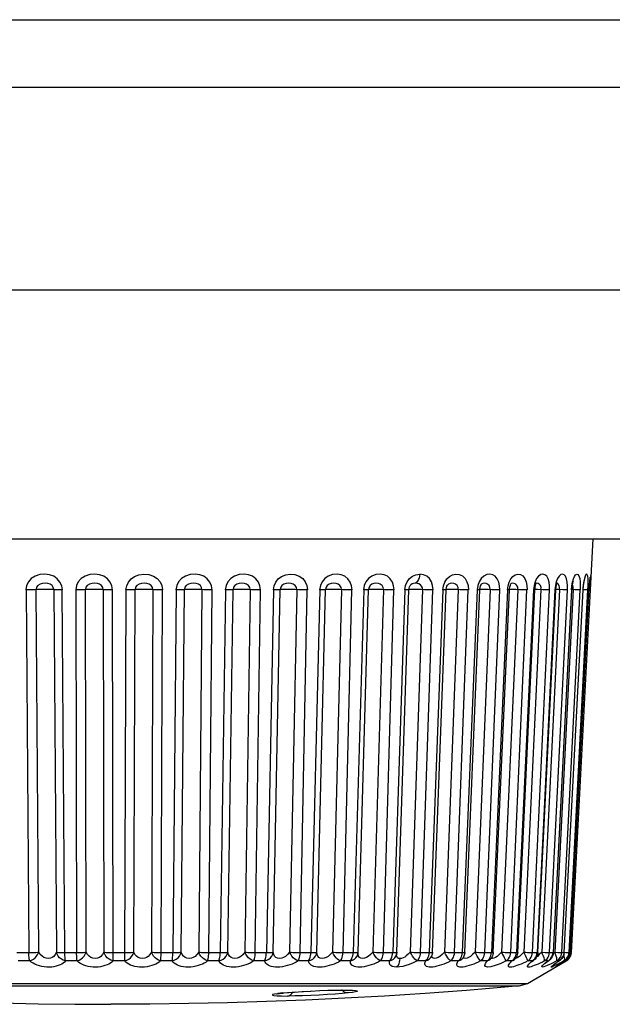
# Model space of a CAD drawing. Header units: millimetres. Extents: x 967 to 2466, y -778 to 1158.
# Tile 8 of 68: x 1904 to 1914, y -778 to -761. Entities that reach past the tile are written whole.
import ezdxf

# ---------------------------------------------------------------- set-up
doc = ezdxf.new("R2010")
doc.units = ezdxf.units.MM
doc.header["$LTSCALE"] = 30.734
doc.layers.get('0').update_dxf_attribs({"linetype": 'CONTINUOUS'})

msp = doc.modelspace()

# ---------------------------------------------------------------- linework, layer by layer
for p, q in [((1836.467, -760.748), (1925.269, -760.748)), ((1837.667, -761.918), (1925.269, -761.918)), ((1925.161, -765.431), (1837.923, -765.431)), ((1838.268, -769.731), (1924.666, -769.731)), ((1913.439, -776.89), (1913.814, -769.731)), ((1910.568, -770.541), (1910.594, -770.476)), ((1911.303, -770.52), (1911.309, -770.515)), ((1911.876, -770.525), (1911.882, -770.516)), ((1912.382, -770.533), (1912.391, -770.512)), ((1912.391, -770.512), (1912.396, -770.505)), ((1912.837, -770.501), (1912.818, -770.504)), ((1912.825, -770.516), (1912.831, -770.501)), ((1913.192, -770.505), (1913.172, -770.501)), ((1913.18, -770.524), (1913.188, -770.497)), ((1913.188, -770.497), (1913.194, -770.482)), ((1913.209, -770.518), (1913.192, -770.505)), ((1913.47, -770.472), (1913.474, -770.459)), ((1913.659, -770.459), (1913.664, -770.437)), ((1913.759, -770.449), (1913.762, -770.426)), ((1913.762, -770.426), (1913.764, -770.408)), ((1913.764, -770.408), (1913.766, -770.395)), ((1904, -770.616), (1904.046, -776.89)), ((1904.218, -776.885), (1904.172, -770.611)), ((1904.477, -770.611), (1904.523, -776.885)), ((1904.67, -776.89), (1904.625, -770.616)), ((1904.862, -770.616), (1904.874, -776.89)), ((1905.038, -776.885), (1905.026, -770.611)), ((1905.334, -770.611), (1905.346, -776.885)), ((1905.504, -776.974), (1905.493, -770.616)), ((1905.708, -776.948), (1905.731, -770.616)), ((1905.863, -776.885), (1905.886, -770.611)), ((1906.193, -770.611), (1906.17, -776.885)), ((1906.337, -776.89), (1906.36, -770.616)), ((1906.597, -770.616), (1906.54, -776.89)), ((1906.683, -776.885), (1906.74, -770.611)), ((1907.044, -770.611), (1906.987, -776.885)), ((1907.161, -776.89), (1907.218, -770.616)), ((1907.45, -770.616), (1907.36, -776.89)), ((1907.491, -776.885), (1907.581, -770.611)), ((1907.878, -770.611), (1907.787, -776.885)), ((1907.966, -776.89), (1908.056, -770.616)), ((1908.282, -770.616), (1908.159, -776.89)), ((1908.276, -776.885), (1908.399, -770.611)), ((1908.685, -770.611), (1908.561, -776.885)), ((1908.743, -776.89), (1908.867, -770.616)), ((1909.083, -770.616), (1908.928, -776.89)), ((1909.03, -776.885), (1909.184, -770.611)), ((1909.456, -770.611), (1909.302, -776.885)), ((1909.485, -776.89), (1909.64, -770.616)), ((1909.844, -770.616), (1909.66, -776.89)), ((1909.745, -776.885), (1909.929, -770.611)), ((1909.854, -770.542), (1909.841, -770.616)), ((1909.87, -770.616), (1909.844, -770.616)), ((1909.929, -770.611), (1909.928, -770.612)), ((1909.937, -770.57), (1909.929, -770.611)), ((1909.948, -770.549), (1909.937, -770.57)), ((1909.95, -770.545), (1909.948, -770.549)), ((1910.185, -770.611), (1910.001, -776.885)), ((1910.183, -776.89), (1910.367, -770.616)), ((1910.557, -770.616), (1910.346, -776.89)), ((1910.416, -776.886), (1910.627, -770.612)), ((1910.555, -770.616), (1910.568, -770.541)), ((1910.861, -770.611), (1910.65, -776.885)), ((1910.829, -776.89), (1911.04, -770.616)), ((1911.215, -770.616), (1910.978, -776.89)), ((1911.034, -776.887), (1911.27, -770.613)), ((1911.212, -770.616), (1911.224, -770.544)), ((1911.478, -770.611), (1911.242, -776.885)), ((1911.416, -776.89), (1911.653, -770.616)), ((1911.809, -770.616), (1911.55, -776.89)), ((1911.593, -776.888), (1911.852, -770.614)), ((1912.03, -770.611), (1911.771, -776.885)), ((1911.818, -770.542), (1911.807, -770.616)), ((1911.828, -770.616), (1911.809, -770.616)), ((1911.888, -770.607), (1911.866, -770.606)), ((1911.938, -776.89), (1912.197, -770.616)), ((1912.334, -770.616), (1912.055, -776.89)), ((1912.086, -776.888), (1912.365, -770.614)), ((1912.509, -770.611), (1912.23, -776.885)), ((1912.333, -770.616), (1912.343, -770.544)), ((1912.389, -776.89), (1912.668, -770.616)), ((1912.784, -770.616), (1912.488, -776.89)), ((1912.51, -776.889), (1912.805, -770.615)), ((1912.912, -770.611), (1912.616, -776.885)), ((1912.765, -776.89), (1913.061, -770.616)), ((1912.792, -770.542), (1912.783, -770.616)), ((1913.154, -770.616), (1912.845, -776.89)), ((1912.944, -770.612), (1912.853, -770.609)), ((1912.858, -776.889), (1913.167, -770.615)), ((1913.233, -770.611), (1912.924, -776.885)), ((1913.06, -776.89), (1913.369, -770.616)), ((1913.439, -770.616), (1913.12, -776.89)), ((1913.127, -776.89), (1913.446, -770.615)), ((1913.468, -770.611), (1913.149, -776.885)), ((1913.161, -770.542), (1913.153, -770.616)), ((1913.272, -776.89), (1913.592, -770.616)), ((1913.314, -776.89), (1913.64, -770.616)), ((1913.399, -776.89), (1913.725, -770.616)), ((1913.498, -770.612), (1913.447, -770.61)), ((1913.463, -770.54), (1913.451, -770.518)), ((1913.549, -770.614), (1913.498, -770.612)), ((1913.643, -770.542), (1913.637, -770.616)), ((1913.64, -770.616), (1913.637, -770.616)), ((1913.67, -770.614), (1913.64, -770.612)), ((1913.708, -770.615), (1913.67, -770.614)), ((1913.748, -770.585), (1913.745, -770.616)), ((1913.768, -770.616), (1913.746, -770.615)), ((1913.746, -770.616), (1913.746, -770.616)), ((1913.75, -770.542), (1913.751, -770.546)), ((1903.839, -776.89), (1904.078, -776.89)), ((1904.664, -776.89), (1904.906, -776.89)), ((1905.498, -776.89), (1905.74, -776.89)), ((1905.504, -777.036), (1905.504, -776.974)), ((1906.331, -776.89), (1906.571, -776.89)), ((1907.154, -776.89), (1907.39, -776.89)), ((1908.737, -776.89), (1908.956, -776.89)), ((1909.479, -776.89), (1909.686, -776.89)), ((1909.744, -776.903), (1909.745, -776.885)), ((1909.744, -776.887), (1909.745, -776.885)), ((1909.744, -776.903), (1909.744, -776.903)), ((1910.178, -776.89), (1910.369, -776.89)), ((1910.343, -776.92), (1910.346, -776.89)), ((1910.406, -776.937), (1910.407, -776.937)), ((1910.65, -776.885), (1910.614, -776.921)), ((1910.824, -776.89), (1910.999, -776.89)), ((1910.975, -776.92), (1910.978, -776.89)), ((1911.019, -776.951), (1911.013, -776.965)), ((1911.013, -776.965), (1911.013, -776.965)), ((1911.021, -776.955), (1911.021, -776.947)), ((1911.033, -776.888), (1911.034, -776.887)), ((1911.242, -776.885), (1911.2, -776.926)), ((1911.412, -776.89), (1911.563, -776.89)), ((1911.547, -776.92), (1911.55, -776.89)), ((1911.569, -776.97), (1911.558, -776.986)), ((1911.558, -776.986), (1911.559, -776.986)), ((1911.592, -776.888), (1911.593, -776.888)), ((1911.934, -776.89), (1912.066, -776.89)), ((1912.054, -776.984), (1912.04, -777.002)), ((1912.052, -776.92), (1912.055, -776.89)), ((1912.084, -776.889), (1912.086, -776.888)), ((1912.266, -776.954), (1912.23, -776.885)), ((1912.386, -776.89), (1912.491, -776.89)), ((1912.484, -776.974), (1912.469, -776.994)), ((1912.485, -776.92), (1912.488, -776.89)), ((1912.508, -776.889), (1912.51, -776.889)), ((1912.762, -776.89), (1912.847, -776.89)), ((1912.827, -776.982), (1912.81, -777.003)), ((1912.833, -776.948), (1912.841, -776.92)), ((1912.841, -776.92), (1912.844, -776.89)), ((1912.923, -776.885), (1912.983, -776.888)), ((1913.048, -776.89), (1913.06, -776.89)), ((1913.058, -776.89), (1913.122, -776.89)), ((1913.107, -776.948), (1913.116, -776.92)), ((1913.116, -776.92), (1913.12, -776.89)), ((1913.149, -776.885), (1913.124, -776.911)), ((1913.149, -776.885), (1913.206, -776.888)), ((1913.165, -776.922), (1913.149, -776.885)), ((1913.263, -776.89), (1913.272, -776.89)), ((1913.268, -776.919), (1913.272, -776.89)), ((1913.271, -776.89), (1913.312, -776.89)), ((1913.316, -776.954), (1913.306, -776.922)), ((1913.311, -776.89), (1913.314, -776.89)), ((1913.314, -776.886), (1913.344, -776.888)), ((1913.344, -776.888), (1913.382, -776.889)), ((1913.382, -776.889), (1913.393, -776.89)), ((1913.393, -776.89), (1913.399, -776.89)), ((1913.395, -776.919), (1913.399, -776.89)), ((1913.398, -776.89), (1913.417, -776.89)), ((1913.417, -776.889), (1913.436, -776.89)), ((1913.426, -776.948), (1913.435, -776.919)), ((1913.435, -776.919), (1913.438, -776.9)), ((1913.436, -776.89), (1913.439, -776.89)), ((1904.062, -777.036), (1903.864, -777.036)), ((1904.881, -777.036), (1904.679, -777.036)), ((1905.705, -777.036), (1905.504, -777.036)), ((1906.528, -777.036), (1906.327, -777.036)), ((1907.338, -777.036), (1907.142, -777.036)), ((1908.128, -777.036), (1907.938, -777.036)), ((1908.889, -777.036), (1908.706, -777.036)), ((1909.613, -777.036), (1909.44, -777.036)), ((1910.291, -777.036), (1910.13, -777.036)), ((1910.916, -777.036), (1910.768, -777.036)), ((1911.481, -777.036), (1911.349, -777.036)), ((1911.981, -777.036), (1911.865, -777.036)), ((1912.032, -777.01), (1912.04, -777.002)), ((1912.036, -777.006), (1912.04, -777.002)), ((1912.409, -777.036), (1912.311, -777.036)), ((1912.409, -777.036), (1912.437, -777.024)), ((1912.437, -777.024), (1912.452, -777.013)), ((1912.443, -777.021), (1912.452, -777.013)), ((1912.469, -776.994), (1912.452, -777.013)), ((1912.452, -777.013), (1912.452, -777.013)), ((1912.676, -777.425), (1913.349, -777.036)), ((1912.761, -777.036), (1912.683, -777.036)), ((1912.737, -777.056), (1912.761, -777.036)), ((1912.782, -777.028), (1912.79, -777.021)), ((1912.81, -777.003), (1912.79, -777.021)), ((1912.79, -777.021), (1912.791, -777.021)), ((1913.034, -777.036), (1912.975, -777.036)), ((1913.034, -777.036), (1913.052, -777.027)), ((1913.034, -777.036), (1913.041, -777.034)), ((1913.041, -777.034), (1913.052, -777.027)), ((1913.072, -777.01), (1913.052, -777.027)), ((1913.184, -777.036), (1913.09, -777.084)), ((1913.223, -777.036), (1913.184, -777.036)), ((1913.192, -777.056), (1913.205, -777.049)), ((1913.192, -777.12), (1913.203, -777.113)), ((1913.205, -777.049), (1913.232, -777.031)), ((1913.213, -777.107), (1913.239, -777.091)), ((1913.223, -777.036), (1913.232, -777.031)), ((1913.255, -777.014), (1913.232, -777.031)), ((1913.239, -777.091), (1913.269, -777.072)), ((1913.264, -777.075), (1913.269, -777.072)), ((1913.269, -777.072), (1913.319, -777.041)), ((1913.327, -777.036), (1913.31, -777.036)), ((1913.319, -777.041), (1913.331, -777.035)), ((1913.327, -777.036), (1913.351, -777.02)), ((1913.327, -777.036), (1913.331, -777.035)), ((1913.354, -777.018), (1913.331, -777.035)), ((1913.349, -777.036), (1913.374, -777.019)), ((1898.258, -777.425), (1912.676, -777.425)), ((1903.501, -777.47), (1903.912, -777.47)), ((1903.912, -777.47), (1906.341, -777.47)), ((1906.341, -777.47), (1908.715, -777.47)), ((1912.533, -777.47), (1912.676, -777.425)), ((1908.445, -777.591), (1908.359, -777.601)), ((1908.422, -777.643), (1908.525, -777.644)), ((1908.442, -777.592), (1908.459, -777.59)), ((1908.445, -777.591), (1908.549, -777.581)), ((1908.445, -777.591), (1908.459, -777.59)), ((1908.459, -777.59), (1908.526, -777.584)), ((1908.525, -777.644), (1908.545, -777.639)), ((1908.649, -777.642), (1908.525, -777.644)), ((1908.526, -777.584), (1908.643, -777.574)), ((1908.549, -777.581), (1908.669, -777.572)), ((1908.78, -777.565), (1908.802, -777.563)), ((1908.929, -777.557), (1908.943, -777.555)), ((1909.081, -777.55), (1909.085, -777.549)), ((1909.224, -777.545), (1909.229, -777.545)), ((1909.47, -777.601), (1909.351, -777.611)), ((1909.355, -777.542), (1909.364, -777.542)), ((1909.364, -777.542), (1909.461, -777.542)), ((1909.471, -777.541), (1909.461, -777.542)), ((1909.461, -777.542), (1909.471, -777.541)), ((1909.48, -777.555), (1909.467, -777.542)), ((1909.573, -777.591), (1909.47, -777.601)), ((1909.471, -777.541), (1909.508, -777.542)), ((1909.651, -777.581), (1909.573, -777.591)), ((1909.612, -777.544), (1909.649, -777.545)), ((1909.636, -777.545), (1909.654, -777.547))]:
    msp.add_line(p, q)
for points in [[(1904.628, -770.616), (1904.615, -770.543), (1904.585, -770.48), (1904.538, -770.424), (1904.477, -770.38), (1904.404, -770.353), (1904.323, -770.342), (1904.236, -770.349), (1904.155, -770.375), (1904.089, -770.42), (1904.039, -770.478), (1904.009, -770.542), (1903.997, -770.616)], [(1905.496, -770.616), (1905.483, -770.543), (1905.454, -770.48), (1905.407, -770.424), (1905.346, -770.38), (1905.272, -770.353), (1905.19, -770.342), (1905.103, -770.349), (1905.02, -770.375), (1904.953, -770.42), (1904.902, -770.478), (1904.871, -770.542), (1904.859, -770.616)], [(1905.728, -770.616), (1905.741, -770.544), (1905.77, -770.48), (1905.817, -770.425), (1905.877, -770.381), (1905.952, -770.353), (1906.035, -770.342), (1906.122, -770.349), (1906.204, -770.375), (1906.27, -770.419), (1906.32, -770.477), (1906.351, -770.542), (1906.363, -770.616)], [(1907.221, -770.616), (1907.209, -770.543), (1907.181, -770.48), (1907.136, -770.424), (1907.077, -770.38), (1907.004, -770.353), (1906.924, -770.342), (1906.838, -770.349), (1906.756, -770.375), (1906.689, -770.42), (1906.638, -770.478), (1906.607, -770.542), (1906.594, -770.616)], [(1908.059, -770.616), (1908.048, -770.543), (1908.022, -770.48), (1907.978, -770.424), (1907.92, -770.38), (1907.85, -770.353), (1907.772, -770.342), (1907.687, -770.349), (1907.607, -770.375), (1907.542, -770.42), (1907.491, -770.478), (1907.46, -770.542), (1907.447, -770.616)], [(1908.279, -770.616), (1908.292, -770.544), (1908.321, -770.48), (1908.365, -770.425), (1908.423, -770.381), (1908.493, -770.353), (1908.57, -770.342), (1908.651, -770.349), (1908.727, -770.375), (1908.787, -770.419), (1908.832, -770.477), (1908.859, -770.542), (1908.869, -770.616)], [(1909.642, -770.616), (1909.633, -770.543), (1909.609, -770.48), (1909.57, -770.424), (1909.518, -770.38), (1909.454, -770.353), (1909.383, -770.342), (1909.305, -770.349), (1909.23, -770.375), (1909.169, -770.42), (1909.122, -770.478), (1909.093, -770.542), (1909.08, -770.616)], [(1910.369, -770.616), (1910.361, -770.543), (1910.339, -770.48), (1910.303, -770.424), (1910.254, -770.38), (1910.195, -770.353), (1910.128, -770.342), (1910.055, -770.349), (1909.984, -770.375), (1909.927, -770.42), (1909.882, -770.478), (1909.854, -770.542)], [(1910.594, -770.476), (1910.634, -770.42), (1910.685, -770.377), (1910.744, -770.352), (1910.812, -770.341)], [(1910.812, -770.341), (1910.809, -770.375), (1910.801, -770.408), (1910.79, -770.437), (1910.775, -770.463), (1910.757, -770.485), (1910.737, -770.5)], [(1911.043, -770.616), (1911.035, -770.542), (1911.015, -770.477), (1910.981, -770.421), (1910.935, -770.378), (1910.879, -770.352), (1910.812, -770.341)], [(1911.282, -770.425), (1911.327, -770.382), (1911.381, -770.353), (1911.439, -770.342), (1911.498, -770.348), (1911.553, -770.373), (1911.597, -770.418), (1911.631, -770.476), (1911.649, -770.542), (1911.655, -770.616)], [(1912.199, -770.616), (1912.195, -770.543), (1912.18, -770.48), (1912.155, -770.424), (1912.12, -770.38), (1912.077, -770.353), (1912.028, -770.342), (1911.973, -770.349), (1911.92, -770.375), (1911.876, -770.42)], [(1912.39, -770.425), (1912.425, -770.381), (1912.466, -770.353), (1912.511, -770.342), (1912.555, -770.348), (1912.596, -770.372), (1912.63, -770.417), (1912.654, -770.476), (1912.667, -770.541), (1912.67, -770.616)], [(1913.062, -770.616), (1913.06, -770.543), (1913.051, -770.48), (1913.035, -770.424), (1913.011, -770.38), (1912.981, -770.353), (1912.946, -770.342), (1912.907, -770.349), (1912.869, -770.375), (1912.836, -770.42)], [(1913.37, -770.616), (1913.37, -770.543), (1913.364, -770.48), (1913.352, -770.424), (1913.335, -770.38), (1913.312, -770.353), (1913.285, -770.342), (1913.255, -770.349), (1913.224, -770.375), (1913.197, -770.42)], [(1913.472, -770.425), (1913.49, -770.381), (1913.511, -770.353), (1913.531, -770.342), (1913.552, -770.348), (1913.569, -770.372), (1913.582, -770.417)], [(1913.725, -770.616), (1913.728, -770.543), (1913.728, -770.48), (1913.726, -770.424), (1913.721, -770.38), (1913.713, -770.353), (1913.703, -770.342), (1913.69, -770.349), (1913.676, -770.375), (1913.663, -770.42), (1913.651, -770.478), (1913.643, -770.542)], [(1913.778, -770.424), (1913.779, -770.38), (1913.779, -770.353), (1913.778, -770.342), (1913.774, -770.349), (1913.768, -770.375), (1913.762, -770.42)], [(1904.477, -770.611), (1904.47, -770.572), (1904.448, -770.541), (1904.415, -770.518), (1904.378, -770.505), (1904.332, -770.501), (1904.285, -770.503), (1904.242, -770.515), (1904.203, -770.538), (1904.178, -770.57), (1904.172, -770.611)], [(1905.335, -770.611), (1905.328, -770.572), (1905.305, -770.541), (1905.272, -770.518), (1905.233, -770.505), (1905.187, -770.501), (1905.14, -770.503), (1905.097, -770.515), (1905.058, -770.538), (1905.033, -770.57), (1905.026, -770.611)], [(1906.193, -770.611), (1906.187, -770.572), (1906.165, -770.541), (1906.131, -770.518), (1906.091, -770.505), (1906.045, -770.501), (1905.998, -770.503), (1905.956, -770.515), (1905.917, -770.538), (1905.893, -770.57), (1905.886, -770.611)], [(1907.044, -770.611), (1907.038, -770.572), (1907.016, -770.541), (1906.982, -770.518), (1906.943, -770.505), (1906.896, -770.501), (1906.851, -770.503), (1906.809, -770.515), (1906.771, -770.538), (1906.748, -770.57), (1906.74, -770.611)], [(1907.878, -770.611), (1907.872, -770.572), (1907.85, -770.541), (1907.816, -770.518), (1907.778, -770.505), (1907.732, -770.501), (1907.688, -770.503), (1907.648, -770.515), (1907.612, -770.538), (1907.589, -770.57), (1907.581, -770.611)], [(1908.685, -770.611), (1908.68, -770.572), (1908.658, -770.541), (1908.625, -770.518), (1908.588, -770.505), (1908.543, -770.501), (1908.501, -770.503), (1908.462, -770.515), (1908.428, -770.538), (1908.407, -770.57), (1908.399, -770.611)], [(1909.456, -770.611), (1909.453, -770.572), (1909.432, -770.541), (1909.4, -770.518), (1909.364, -770.505), (1909.321, -770.501), (1909.281, -770.503), (1909.244, -770.515), (1909.213, -770.538), (1909.193, -770.57), (1909.184, -770.611)], [(1910.185, -770.611), (1910.181, -770.572), (1910.161, -770.541), (1910.131, -770.518), (1910.097, -770.505), (1910.056, -770.501), (1910.019, -770.503), (1909.985, -770.515), (1909.956, -770.538), (1909.95, -770.545)], [(1910.737, -770.5), (1910.706, -770.503), (1910.682, -770.511), (1910.661, -770.525)], [(1910.861, -770.611), (1910.859, -770.578), (1910.846, -770.549), (1910.825, -770.526), (1910.799, -770.511), (1910.768, -770.503), (1910.737, -770.5)], [(1911.224, -770.544), (1911.247, -770.481), (1911.282, -770.425)], [(1911.478, -770.611), (1911.477, -770.572), (1911.459, -770.541), (1911.433, -770.518), (1911.403, -770.505), (1911.368, -770.501), (1911.338, -770.503), (1911.309, -770.515)], [(1911.876, -770.42), (1911.841, -770.478), (1911.818, -770.542)], [(1911.882, -770.516), (1911.885, -770.513), (1911.888, -770.509), (1911.888, -770.509)], [(1912.03, -770.611), (1912.029, -770.572), (1912.013, -770.541), (1911.989, -770.518), (1911.962, -770.505), (1911.93, -770.501), (1911.904, -770.503), (1911.888, -770.509)], [(1912.343, -770.544), (1912.362, -770.481), (1912.39, -770.425)], [(1912.509, -770.611), (1912.509, -770.571), (1912.495, -770.54), (1912.474, -770.518), (1912.45, -770.505), (1912.422, -770.501), (1912.4, -770.503), (1912.393, -770.506)], [(1912.836, -770.42), (1912.809, -770.478), (1912.792, -770.542)], [(1912.805, -770.615), (1912.809, -770.575), (1912.816, -770.542), (1912.825, -770.516)], [(1912.882, -770.518), (1912.862, -770.505), (1912.837, -770.501)], [(1913.197, -770.42), (1913.176, -770.478), (1913.161, -770.542)], [(1913.417, -776.89), (1913.748, -770.585), (1913.751, -770.546), (1913.753, -770.51)], [(1913.438, -770.616), (1913.445, -770.544), (1913.457, -770.481), (1913.472, -770.425)], [(1913.454, -770.54), (1913.462, -770.5), (1913.47, -770.472)], [(1913.582, -770.417), (1913.59, -770.476), (1913.593, -770.541), (1913.592, -770.616)], [(1913.647, -770.532), (1913.653, -770.491), (1913.659, -770.459)], [(1913.762, -770.42), (1913.756, -770.478), (1913.75, -770.542)], [(1913.753, -770.51), (1913.756, -770.477), (1913.759, -770.449)], [(1904.194, -770.61), (1904.15, -770.612), (1904.124, -770.614), (1904.096, -770.614), (1904.065, -770.615), (1904.033, -770.616), (1904, -770.616)], [(1904.337, -770.606), (1904.306, -770.607), (1904.276, -770.607), (1904.247, -770.608), (1904.219, -770.609), (1904.194, -770.61)], [(1904.493, -770.612), (1904.463, -770.61), (1904.444, -770.609), (1904.422, -770.608), (1904.396, -770.607), (1904.367, -770.607), (1904.337, -770.606)], [(1904.625, -770.616), (1904.594, -770.616), (1904.564, -770.615), (1904.537, -770.614), (1904.513, -770.614), (1904.493, -770.612)], [(1905.046, -770.61), (1905.007, -770.612), (1904.983, -770.614), (1904.956, -770.614), (1904.927, -770.615), (1904.895, -770.616), (1904.862, -770.616)], [(1905.184, -770.606), (1905.153, -770.607), (1905.124, -770.607), (1905.095, -770.608), (1905.069, -770.609), (1905.046, -770.61)], [(1905.334, -770.611), (1905.317, -770.61), (1905.296, -770.609), (1905.272, -770.608), (1905.244, -770.607), (1905.215, -770.607), (1905.184, -770.606)], [(1905.493, -770.616), (1905.461, -770.616), (1905.43, -770.615), (1905.401, -770.614), (1905.375, -770.614), (1905.353, -770.612), (1905.335, -770.611)], [(1905.902, -770.61), (1905.869, -770.612), (1905.848, -770.614), (1905.822, -770.614), (1905.794, -770.615), (1905.763, -770.616), (1905.731, -770.616)], [(1906.033, -770.606), (1906.004, -770.607), (1905.975, -770.607), (1905.948, -770.608), (1905.923, -770.609), (1905.902, -770.61)], [(1906.214, -770.612), (1906.174, -770.61), (1906.15, -770.609), (1906.124, -770.608), (1906.095, -770.607), (1906.065, -770.607), (1906.033, -770.606)], [(1906.36, -770.616), (1906.328, -770.616), (1906.297, -770.615), (1906.267, -770.614), (1906.239, -770.614), (1906.214, -770.612)], [(1906.754, -770.61), (1906.726, -770.612), (1906.708, -770.614), (1906.685, -770.614), (1906.658, -770.615), (1906.629, -770.616), (1906.597, -770.616)], [(1906.877, -770.606), (1906.848, -770.607), (1906.82, -770.607), (1906.795, -770.608), (1906.773, -770.609), (1906.754, -770.61)], [(1907.068, -770.612), (1907.022, -770.61), (1906.997, -770.609), (1906.969, -770.608), (1906.939, -770.607), (1906.908, -770.607), (1906.877, -770.606)], [(1907.218, -770.616), (1907.186, -770.616), (1907.155, -770.615), (1907.124, -770.614), (1907.094, -770.614), (1907.068, -770.612)], [(1907.592, -770.61), (1907.57, -770.612), (1907.554, -770.614), (1907.534, -770.614), (1907.509, -770.615), (1907.481, -770.616), (1907.45, -770.616)], [(1907.705, -770.606), (1907.677, -770.607), (1907.651, -770.607), (1907.627, -770.608), (1907.608, -770.609), (1907.592, -770.61)], [(1907.903, -770.612), (1907.854, -770.61), (1907.827, -770.609), (1907.798, -770.608), (1907.767, -770.607), (1907.736, -770.607), (1907.705, -770.606)], [(1908.056, -770.616), (1908.026, -770.616), (1907.994, -770.615), (1907.962, -770.614), (1907.932, -770.614), (1907.903, -770.612)], [(1908.406, -770.61), (1908.391, -770.612), (1908.378, -770.614), (1908.36, -770.614), (1908.338, -770.615), (1908.311, -770.616), (1908.282, -770.616)], [(1908.509, -770.606), (1908.482, -770.607), (1908.458, -770.607), (1908.436, -770.608), (1908.419, -770.609), (1908.406, -770.61)], [(1908.712, -770.612), (1908.659, -770.61), (1908.631, -770.609), (1908.601, -770.608), (1908.57, -770.607), (1908.539, -770.607), (1908.509, -770.606)], [(1908.867, -770.616), (1908.837, -770.616), (1908.805, -770.615), (1908.774, -770.614), (1908.742, -770.614), (1908.712, -770.612)], [(1909.189, -770.61), (1909.18, -770.612), (1909.17, -770.614), (1909.155, -770.614), (1909.135, -770.615), (1909.111, -770.616), (1909.083, -770.616)], [(1909.28, -770.606), (1909.254, -770.607), (1909.232, -770.607), (1909.213, -770.608), (1909.198, -770.609), (1909.189, -770.61)], [(1909.486, -770.612), (1909.429, -770.61), (1909.4, -770.609), (1909.369, -770.608), (1909.339, -770.607), (1909.308, -770.607), (1909.28, -770.606)], [(1909.64, -770.616), (1909.611, -770.616), (1909.58, -770.615), (1909.549, -770.614), (1909.517, -770.614), (1909.486, -770.612)], [(1909.937, -770.609), (1909.921, -770.614), (1909.909, -770.614), (1909.892, -770.615), (1909.87, -770.616)], [(1910.008, -770.606), (1909.985, -770.607), (1909.964, -770.607), (1909.948, -770.608), (1909.937, -770.609)], [(1910.215, -770.612), (1910.156, -770.61), (1910.126, -770.609), (1910.095, -770.608), (1910.065, -770.607), (1910.036, -770.607), (1910.008, -770.606)], [(1910.367, -770.616), (1910.34, -770.616), (1910.31, -770.615), (1910.279, -770.614), (1910.247, -770.614), (1910.215, -770.612)], [(1910.627, -770.612), (1910.624, -770.614), (1910.615, -770.614), (1910.6, -770.615), (1910.581, -770.616), (1910.557, -770.616)], [(1910.627, -770.612), (1910.627, -770.608), (1910.631, -770.584), (1910.638, -770.561), (1910.648, -770.542)], [(1910.687, -770.606), (1910.666, -770.607), (1910.648, -770.607), (1910.635, -770.608), (1910.627, -770.608)], [(1910.648, -770.542), (1910.659, -770.528), (1910.661, -770.526)], [(1910.893, -770.612), (1910.831, -770.61), (1910.801, -770.609), (1910.771, -770.608), (1910.741, -770.607), (1910.713, -770.607), (1910.687, -770.606)], [(1911.04, -770.616), (1911.015, -770.616), (1910.987, -770.615), (1910.956, -770.614), (1910.925, -770.614), (1910.893, -770.612)], [(1911.27, -770.613), (1911.269, -770.614), (1911.264, -770.614), (1911.253, -770.615), (1911.236, -770.616), (1911.215, -770.616)], [(1911.27, -770.613), (1911.271, -770.605), (1911.275, -770.577), (1911.283, -770.552), (1911.294, -770.533), (1911.303, -770.52)], [(1911.309, -770.606), (1911.29, -770.607), (1911.275, -770.607), (1911.271, -770.607)], [(1911.478, -770.611), (1911.448, -770.61), (1911.418, -770.609), (1911.388, -770.608), (1911.359, -770.607), (1911.332, -770.607), (1911.309, -770.606)], [(1911.653, -770.616), (1911.63, -770.616), (1911.603, -770.615), (1911.574, -770.614), (1911.543, -770.614), (1911.511, -770.612), (1911.478, -770.611)], [(1911.852, -770.614), (1911.849, -770.614), (1911.841, -770.615), (1911.828, -770.616)], [(1911.852, -770.614), (1911.852, -770.604), (1911.857, -770.573), (1911.866, -770.546), (1911.876, -770.525)], [(1912.062, -770.612), (1911.999, -770.61), (1911.969, -770.609), (1911.94, -770.608), (1911.913, -770.607), (1911.888, -770.607)], [(1912.197, -770.616), (1912.177, -770.616), (1912.152, -770.615), (1912.124, -770.614), (1912.094, -770.614), (1912.062, -770.612)], [(1912.365, -770.614), (1912.365, -770.614), (1912.36, -770.615), (1912.35, -770.616), (1912.334, -770.616)], [(1912.365, -770.614), (1912.367, -770.599), (1912.372, -770.564), (1912.382, -770.533)], [(1912.542, -770.612), (1912.479, -770.61), (1912.449, -770.609), (1912.421, -770.608), (1912.396, -770.607), (1912.373, -770.607), (1912.366, -770.607)], [(1912.668, -770.616), (1912.65, -770.616), (1912.628, -770.615), (1912.602, -770.614), (1912.573, -770.614), (1912.542, -770.612)], [(1912.805, -770.615), (1912.804, -770.615), (1912.797, -770.616), (1912.784, -770.616)], [(1912.853, -770.609), (1912.826, -770.608), (1912.806, -770.607)], [(1912.912, -770.611), (1912.913, -770.572), (1912.901, -770.541), (1912.882, -770.518)], [(1913.061, -770.616), (1913.045, -770.616), (1913.025, -770.615), (1913.001, -770.614), (1912.974, -770.614), (1912.944, -770.612)], [(1913.167, -770.615), (1913.167, -770.615), (1913.163, -770.616), (1913.154, -770.616)], [(1913.167, -770.615), (1913.168, -770.603), (1913.173, -770.56), (1913.18, -770.524)], [(1913.293, -770.614), (1913.203, -770.61), (1913.167, -770.608)], [(1913.233, -770.611), (1913.234, -770.572), (1913.224, -770.541), (1913.209, -770.518)], [(1913.369, -770.616), (1913.357, -770.616), (1913.34, -770.615), (1913.318, -770.614), (1913.293, -770.614)], [(1913.446, -770.615), (1913.445, -770.616), (1913.439, -770.616)], [(1913.446, -770.615), (1913.448, -770.588), (1913.454, -770.54)], [(1913.468, -770.611), (1913.471, -770.571), (1913.463, -770.54)], [(1913.592, -770.616), (1913.582, -770.616), (1913.568, -770.615), (1913.549, -770.614)], [(1913.64, -770.616), (1913.642, -770.582), (1913.647, -770.532)], [(1913.725, -770.616), (1913.719, -770.616), (1913.708, -770.615)], [(1904.062, -777.036), (1904.058, -777.019), (1904.054, -776.998), (1904.051, -776.974), (1904.048, -776.948), (1904.047, -776.92), (1904.046, -776.89)], [(1904.062, -777.036), (1904.095, -777.024), (1904.126, -777.006), (1904.156, -776.981), (1904.182, -776.952), (1904.203, -776.92), (1904.218, -776.885)], [(1904.078, -776.89), (1904.11, -776.889), (1904.141, -776.889), (1904.169, -776.888), (1904.195, -776.887), (1904.218, -776.885)], [(1904.523, -776.885), (1904.503, -776.926), (1904.478, -776.957), (1904.453, -776.978), (1904.424, -776.991), (1904.385, -776.995), (1904.344, -776.991), (1904.309, -776.978), (1904.276, -776.955), (1904.245, -776.924), (1904.218, -776.885)], [(1904.523, -776.885), (1904.538, -776.887), (1904.558, -776.888), (1904.582, -776.889), (1904.609, -776.889), (1904.639, -776.89), (1904.67, -776.89)], [(1904.679, -777.036), (1904.642, -777.024), (1904.61, -777.006), (1904.58, -776.983), (1904.555, -776.954), (1904.536, -776.922), (1904.523, -776.885)], [(1904.679, -777.036), (1904.677, -777.019), (1904.675, -776.999), (1904.673, -776.974), (1904.672, -776.948), (1904.671, -776.919), (1904.671, -776.89)], [(1904.881, -777.036), (1904.879, -777.019), (1904.877, -776.998), (1904.876, -776.974), (1904.875, -776.948), (1904.874, -776.92), (1904.874, -776.89)], [(1904.881, -777.036), (1904.915, -777.024), (1904.948, -777.006), (1904.978, -776.981), (1905.004, -776.952), (1905.024, -776.92), (1905.038, -776.885)], [(1904.906, -776.89), (1904.937, -776.889), (1904.967, -776.889), (1904.994, -776.888), (1905.018, -776.887), (1905.038, -776.885)], [(1905.346, -776.885), (1905.322, -776.926), (1905.295, -776.957), (1905.267, -776.978), (1905.237, -776.991), (1905.197, -776.995), (1905.156, -776.991), (1905.122, -776.978), (1905.091, -776.955), (1905.062, -776.924), (1905.038, -776.885)], [(1905.346, -776.885), (1905.364, -776.887), (1905.386, -776.888), (1905.412, -776.889), (1905.441, -776.889), (1905.472, -776.89), (1905.504, -776.89)], [(1905.504, -777.036), (1905.468, -777.024), (1905.435, -777.006), (1905.405, -776.983), (1905.38, -776.954), (1905.36, -776.922), (1905.346, -776.885)], [(1905.705, -777.036), (1905.741, -777.024), (1905.775, -777.006), (1905.805, -776.981), (1905.831, -776.952), (1905.85, -776.92), (1905.863, -776.885)], [(1905.705, -777.036), (1905.706, -777.019), (1905.707, -776.998), (1905.708, -776.948)], [(1905.74, -776.89), (1905.77, -776.889), (1905.799, -776.889), (1905.824, -776.888), (1905.846, -776.887), (1905.863, -776.885)], [(1906.17, -776.885), (1906.143, -776.926), (1906.113, -776.957), (1906.084, -776.978), (1906.052, -776.991), (1906.012, -776.995), (1905.971, -776.991), (1905.939, -776.978), (1905.91, -776.955), (1905.883, -776.924), (1905.863, -776.885)], [(1906.17, -776.885), (1906.191, -776.887), (1906.216, -776.888), (1906.243, -776.889), (1906.274, -776.889), (1906.305, -776.89), (1906.337, -776.89)], [(1906.327, -777.036), (1906.293, -777.024), (1906.261, -777.006), (1906.232, -776.983), (1906.206, -776.954), (1906.186, -776.922), (1906.17, -776.885)], [(1906.327, -777.036), (1906.33, -777.019), (1906.332, -776.999), (1906.334, -776.974), (1906.336, -776.948), (1906.337, -776.919), (1906.337, -776.89)], [(1906.528, -777.036), (1906.564, -777.024), (1906.598, -777.006), (1906.629, -776.981), (1906.654, -776.952), (1906.672, -776.92), (1906.683, -776.885)], [(1906.528, -777.036), (1906.531, -777.019), (1906.534, -776.998), (1906.536, -776.974), (1906.538, -776.948), (1906.539, -776.92), (1906.54, -776.89)], [(1906.571, -776.89), (1906.6, -776.889), (1906.627, -776.889), (1906.65, -776.888), (1906.669, -776.887), (1906.683, -776.885)], [(1906.987, -776.885), (1906.957, -776.926), (1906.924, -776.957), (1906.893, -776.978), (1906.861, -776.991), (1906.821, -776.995), (1906.781, -776.991), (1906.75, -776.978), (1906.723, -776.955), (1906.7, -776.924), (1906.683, -776.885)], [(1906.987, -776.885), (1907.01, -776.887), (1907.037, -776.888), (1907.066, -776.889), (1907.097, -776.889), (1907.129, -776.89), (1907.161, -776.89)], [(1907.142, -777.036), (1907.109, -777.024), (1907.079, -777.006), (1907.05, -776.983), (1907.025, -776.954), (1907.003, -776.922), (1906.987, -776.885)], [(1907.142, -777.036), (1907.147, -777.019), (1907.151, -776.999), (1907.155, -776.974), (1907.158, -776.948), (1907.16, -776.919), (1907.161, -776.89)], [(1907.338, -777.036), (1907.375, -777.024), (1907.41, -777.006), (1907.44, -776.981), (1907.464, -776.952), (1907.481, -776.92), (1907.491, -776.885)], [(1907.338, -777.036), (1907.344, -777.019), (1907.349, -776.998), (1907.353, -776.974), (1907.356, -776.948), (1907.358, -776.92), (1907.36, -776.89)], [(1907.39, -776.89), (1907.418, -776.889), (1907.442, -776.889), (1907.463, -776.888), (1907.48, -776.887), (1907.491, -776.885)], [(1907.787, -776.885), (1907.754, -776.926), (1907.719, -776.957), (1907.687, -776.978), (1907.654, -776.991), (1907.615, -776.995), (1907.577, -776.991), (1907.548, -776.978), (1907.523, -776.955), (1907.504, -776.924), (1907.491, -776.885)], [(1907.787, -776.885), (1907.812, -776.887), (1907.84, -776.888), (1907.871, -776.889), (1907.903, -776.889), (1907.934, -776.89), (1908.178, -776.89)], [(1907.938, -777.036), (1907.907, -777.024), (1907.879, -777.006), (1907.851, -776.983), (1907.826, -776.954), (1907.804, -776.922), (1907.787, -776.885)], [(1907.938, -777.036), (1907.945, -777.019), (1907.952, -776.999), (1907.957, -776.974), (1907.962, -776.948), (1907.964, -776.919), (1907.966, -776.89)], [(1908.128, -777.036), (1908.166, -777.024), (1908.2, -777.006), (1908.229, -776.981), (1908.252, -776.952), (1908.268, -776.92), (1908.276, -776.885)], [(1908.128, -777.036), (1908.137, -777.019), (1908.144, -776.998), (1908.15, -776.974), (1908.154, -776.948), (1908.157, -776.92), (1908.159, -776.89)], [(1908.178, -776.89), (1908.202, -776.89), (1908.224, -776.889), (1908.243, -776.888), (1908.258, -776.888), (1908.269, -776.886), (1908.276, -776.885)], [(1908.561, -776.885), (1908.526, -776.926), (1908.489, -776.957), (1908.457, -776.978), (1908.424, -776.991), (1908.385, -776.995), (1908.349, -776.991), (1908.322, -776.978), (1908.301, -776.955), (1908.285, -776.924), (1908.276, -776.885)], [(1908.561, -776.885), (1908.588, -776.887), (1908.618, -776.888), (1908.65, -776.889), (1908.682, -776.889), (1908.713, -776.89), (1908.743, -776.89)], [(1908.706, -777.036), (1908.679, -777.024), (1908.652, -777.006), (1908.625, -776.983), (1908.601, -776.954), (1908.58, -776.922), (1908.561, -776.885)], [(1908.706, -777.036), (1908.716, -777.019), (1908.725, -776.999), (1908.732, -776.974), (1908.738, -776.948), (1908.742, -776.919), (1908.743, -776.89)], [(1908.889, -777.036), (1908.926, -777.024), (1908.96, -777.006), (1908.988, -776.981), (1909.009, -776.952), (1909.024, -776.92), (1909.03, -776.885)], [(1908.889, -777.036), (1908.9, -777.019), (1908.909, -776.998), (1908.917, -776.974), (1908.923, -776.948), (1908.926, -776.92), (1908.928, -776.89)], [(1908.956, -776.89), (1908.98, -776.889), (1909, -776.889), (1909.015, -776.888), (1909.025, -776.887), (1909.03, -776.885)], [(1909.302, -776.885), (1909.264, -776.926), (1909.227, -776.957), (1909.194, -776.978), (1909.161, -776.991), (1909.124, -776.995), (1909.09, -776.991), (1909.066, -776.978), (1909.048, -776.955), (1909.035, -776.924), (1909.03, -776.885)], [(1909.302, -776.885), (1909.331, -776.887), (1909.362, -776.888), (1909.393, -776.889), (1909.425, -776.889), (1909.456, -776.89), (1909.485, -776.89)], [(1909.44, -777.036), (1909.415, -777.024), (1909.39, -777.006), (1909.366, -776.983), (1909.342, -776.954), (1909.321, -776.922), (1909.302, -776.885)], [(1909.44, -777.036), (1909.452, -777.019), (1909.463, -776.999), (1909.472, -776.974), (1909.479, -776.948), (1909.483, -776.919), (1909.485, -776.89)], [(1909.613, -777.036), (1909.626, -777.019), (1909.637, -776.998), (1909.646, -776.974), (1909.653, -776.948), (1909.658, -776.92), (1909.66, -776.89)], [(1909.613, -777.036), (1909.649, -777.024), (1909.681, -777.006), (1909.708, -776.981), (1909.728, -776.952), (1909.741, -776.92), (1909.744, -776.903)], [(1909.686, -776.89), (1909.707, -776.889), (1909.725, -776.889), (1909.737, -776.888), (1909.744, -776.887)], [(1909.923, -776.957), (1909.89, -776.978), (1909.858, -776.991), (1909.822, -776.995), (1909.791, -776.991), (1909.77, -776.978), (1909.755, -776.955), (1909.746, -776.924), (1909.745, -776.895)], [(1910.001, -776.885), (1909.961, -776.926), (1909.923, -776.957)], [(1910.001, -776.885), (1910.031, -776.887), (1910.062, -776.888), (1910.094, -776.889), (1910.126, -776.889), (1910.155, -776.89), (1910.183, -776.89)], [(1910.13, -777.036), (1910.108, -777.024), (1910.086, -777.006), (1910.063, -776.983), (1910.041, -776.954), (1910.02, -776.922), (1910.001, -776.885)], [(1910.13, -777.036), (1910.144, -777.019), (1910.157, -776.999), (1910.167, -776.974), (1910.175, -776.948), (1910.18, -776.919), (1910.183, -776.89)], [(1910.291, -777.036), (1910.306, -777.019), (1910.319, -776.998), (1910.33, -776.974), (1910.338, -776.948), (1910.343, -776.92)], [(1910.291, -777.036), (1910.326, -777.024), (1910.357, -777.006), (1910.382, -776.981), (1910.4, -776.952), (1910.406, -776.937)], [(1910.369, -776.89), (1910.388, -776.889), (1910.403, -776.889), (1910.412, -776.888), (1910.416, -776.887), (1910.416, -776.886)], [(1910.416, -776.886), (1910.415, -776.894), (1910.414, -776.902), (1910.413, -776.911), (1910.411, -776.919), (1910.409, -776.928), (1910.407, -776.937)], [(1910.472, -776.997), (1910.448, -776.992), (1910.431, -776.982), (1910.42, -776.968), (1910.413, -776.948), (1910.41, -776.92), (1910.41, -776.914)], [(1910.614, -776.921), (1910.581, -776.949), (1910.554, -776.969), (1910.528, -776.982), (1910.5, -776.992), (1910.472, -776.997)], [(1910.649, -776.885), (1910.681, -776.887), (1910.712, -776.888), (1910.744, -776.889), (1910.775, -776.889), (1910.803, -776.89), (1910.829, -776.89)], [(1910.768, -777.036), (1910.75, -777.024), (1910.731, -777.006), (1910.71, -776.983), (1910.689, -776.954), (1910.669, -776.922), (1910.65, -776.885)], [(1910.768, -777.036), (1910.785, -777.019), (1910.799, -776.999), (1910.811, -776.974), (1910.82, -776.948), (1910.826, -776.919), (1910.829, -776.89)], [(1910.916, -777.036), (1910.933, -777.019), (1910.948, -776.998), (1910.96, -776.974), (1910.969, -776.948), (1910.975, -776.92)], [(1910.916, -777.036), (1910.95, -777.024), (1910.979, -777.006), (1911.002, -776.981), (1911.013, -776.965)], [(1910.999, -776.89), (1911.016, -776.889), (1911.027, -776.889), (1911.033, -776.888)], [(1911.034, -776.887), (1911.033, -776.9), (1911.031, -776.912), (1911.028, -776.925), (1911.024, -776.938), (1911.019, -776.951)], [(1911.2, -776.926), (1911.161, -776.957), (1911.13, -776.978), (1911.1, -776.991), (1911.069, -776.995), (1911.044, -776.991), (1911.029, -776.978), (1911.021, -776.955)], [(1911.242, -776.885), (1911.273, -776.887), (1911.305, -776.888), (1911.336, -776.889), (1911.366, -776.889), (1911.393, -776.89), (1911.416, -776.89)], [(1911.349, -777.036), (1911.334, -777.024), (1911.318, -777.006), (1911.299, -776.983), (1911.28, -776.954), (1911.261, -776.922), (1911.242, -776.885)], [(1911.349, -777.036), (1911.367, -777.019), (1911.383, -776.999), (1911.396, -776.974), (1911.406, -776.948), (1911.413, -776.919), (1911.416, -776.89)], [(1911.481, -777.036), (1911.5, -777.019), (1911.516, -776.998), (1911.53, -776.974), (1911.54, -776.948), (1911.547, -776.92)], [(1911.481, -777.036), (1911.513, -777.024), (1911.541, -777.006), (1911.558, -776.986)], [(1911.563, -776.89), (1911.576, -776.89), (1911.586, -776.889), (1911.592, -776.888)], [(1911.771, -776.885), (1911.728, -776.926), (1911.69, -776.957), (1911.66, -776.978), (1911.632, -776.991), (1911.604, -776.995), (1911.582, -776.991), (1911.571, -776.978), (1911.569, -776.97)], [(1911.593, -776.888), (1911.591, -776.904), (1911.588, -776.92), (1911.584, -776.937), (1911.577, -776.953), (1911.569, -776.97)], [(1911.771, -776.885), (1911.802, -776.887), (1911.834, -776.888), (1911.864, -776.889), (1911.892, -776.889), (1911.917, -776.89), (1911.938, -776.89)], [(1911.865, -777.036), (1911.854, -777.024), (1911.841, -777.006), (1911.825, -776.983), (1911.808, -776.954), (1911.79, -776.922), (1911.771, -776.885)], [(1911.865, -777.036), (1911.885, -777.019), (1911.903, -776.999), (1911.917, -776.974), (1911.928, -776.948), (1911.935, -776.919), (1911.938, -776.89)], [(1911.981, -777.036), (1912.001, -777.019), (1912.019, -776.998), (1912.034, -776.974), (1912.045, -776.948), (1912.052, -776.92)], [(1912.23, -776.885), (1912.188, -776.926), (1912.151, -776.957), (1912.122, -776.978), (1912.096, -776.991), (1912.071, -776.995), (1912.053, -776.992), (1912.051, -776.988)], [(1912.086, -776.888), (1912.085, -776.908), (1912.081, -776.927), (1912.074, -776.946), (1912.065, -776.965), (1912.054, -776.984)], [(1912.066, -776.89), (1912.077, -776.89), (1912.084, -776.889)], [(1912.23, -776.885), (1912.262, -776.887), (1912.293, -776.888), (1912.322, -776.889), (1912.349, -776.889), (1912.371, -776.89), (1912.389, -776.89)], [(1912.311, -777.036), (1912.304, -777.024), (1912.294, -777.006), (1912.281, -776.983), (1912.266, -776.954)], [(1912.311, -777.036), (1912.333, -777.019), (1912.351, -776.999), (1912.367, -776.974), (1912.378, -776.948), (1912.386, -776.919), (1912.389, -776.89)], [(1912.409, -777.036), (1912.431, -777.019), (1912.45, -776.998), (1912.465, -776.974), (1912.477, -776.948), (1912.485, -776.92)], [(1912.616, -776.885), (1912.574, -776.926), (1912.539, -776.957), (1912.511, -776.978), (1912.488, -776.991), (1912.469, -776.995)], [(1912.51, -776.889), (1912.507, -776.911), (1912.502, -776.932), (1912.495, -776.953), (1912.484, -776.974)], [(1912.488, -776.89), (1912.501, -776.89), (1912.508, -776.889)], [(1912.616, -776.885), (1912.648, -776.887), (1912.678, -776.888), (1912.705, -776.889), (1912.729, -776.889), (1912.749, -776.89), (1912.765, -776.89)], [(1912.683, -777.036), (1912.679, -777.024), (1912.672, -777.006), (1912.662, -776.983), (1912.649, -776.954), (1912.634, -776.922), (1912.616, -776.885)], [(1912.683, -777.036), (1912.705, -777.019), (1912.725, -776.999), (1912.741, -776.974), (1912.753, -776.948), (1912.761, -776.919), (1912.765, -776.89)], [(1912.761, -777.036), (1912.784, -777.019), (1912.804, -776.998), (1912.82, -776.974), (1912.833, -776.948)], [(1912.858, -776.889), (1912.855, -776.913), (1912.849, -776.937), (1912.84, -776.96), (1912.827, -776.982)], [(1912.924, -776.885), (1912.883, -776.926), (1912.849, -776.957), (1912.834, -776.97)], [(1912.845, -776.89), (1912.854, -776.89), (1912.858, -776.889), (1912.858, -776.889)], [(1912.975, -777.036), (1912.975, -777.024), (1912.972, -777.006), (1912.965, -776.983), (1912.954, -776.954), (1912.941, -776.922), (1912.924, -776.885)], [(1912.975, -777.036), (1912.998, -777.019), (1913.018, -776.999), (1913.035, -776.974), (1913.048, -776.948), (1913.056, -776.919), (1913.06, -776.89)], [(1912.983, -776.888), (1913.008, -776.889), (1913.03, -776.889), (1913.048, -776.89)], [(1913.052, -777.027), (1913.057, -777.019), (1913.078, -776.998), (1913.095, -776.974), (1913.107, -776.948)], [(1913.105, -776.968), (1913.09, -776.99), (1913.072, -777.01)], [(1913.127, -776.89), (1913.123, -776.917), (1913.116, -776.943), (1913.105, -776.968)], [(1913.12, -776.89), (1913.126, -776.89), (1913.127, -776.89)], [(1913.184, -777.036), (1913.189, -777.024), (1913.189, -777.006), (1913.185, -776.983), (1913.177, -776.954), (1913.165, -776.922)], [(1913.206, -776.888), (1913.229, -776.889), (1913.249, -776.889), (1913.263, -776.89)], [(1913.223, -777.036), (1913.247, -777.019), (1913.268, -776.998), (1913.285, -776.974), (1913.299, -776.948)], [(1913.229, -776.999), (1913.247, -776.974), (1913.26, -776.948), (1913.268, -776.919)], [(1913.29, -776.971), (1913.274, -776.994), (1913.255, -777.014)], [(1913.314, -776.89), (1913.31, -776.919), (1913.302, -776.946), (1913.29, -776.971)], [(1913.31, -777.036), (1913.334, -777.019), (1913.355, -776.999), (1913.373, -776.974), (1913.386, -776.948), (1913.395, -776.919)], [(1913.31, -777.036), (1913.318, -777.024), (1913.322, -777.006), (1913.321, -776.983), (1913.316, -776.954)], [(1913.352, -777.019), (1913.373, -776.998), (1913.391, -776.974)], [(1913.392, -776.973), (1913.375, -776.997), (1913.354, -777.018)], [(1913.374, -777.019), (1913.395, -776.999), (1913.413, -776.974), (1913.426, -776.948)], [(1913.417, -776.89), (1913.413, -776.919), (1913.405, -776.947), (1913.392, -776.973)], [(1904.679, -777.036), (1904.663, -777.056), (1904.642, -777.074), (1904.617, -777.09), (1904.589, -777.105), (1904.556, -777.118), (1904.521, -777.129), (1904.482, -777.137), (1904.442, -777.142), (1904.399, -777.144), (1904.356, -777.142), (1904.313, -777.138), (1904.271, -777.13), (1904.23, -777.12), (1904.19, -777.107), (1904.153, -777.092), (1904.12, -777.075), (1904.089, -777.056), (1904.062, -777.036)], [(1905.504, -777.036), (1905.483, -777.056), (1905.459, -777.074), (1905.431, -777.09), (1905.4, -777.105), (1905.365, -777.118), (1905.327, -777.129), (1905.287, -777.137), (1905.245, -777.142), (1905.202, -777.144), (1905.159, -777.142), (1905.116, -777.138), (1905.074, -777.13), (1905.035, -777.12), (1904.997, -777.107), (1904.963, -777.092), (1904.932, -777.075), (1904.904, -777.056), (1904.881, -777.036)], [(1906.327, -777.036), (1906.303, -777.056), (1906.276, -777.074), (1906.245, -777.09), (1906.211, -777.105), (1906.174, -777.118), (1906.135, -777.129), (1906.093, -777.137), (1906.051, -777.142), (1906.007, -777.144), (1905.965, -777.142), (1905.923, -777.138), (1905.882, -777.13), (1905.844, -777.12), (1905.809, -777.107), (1905.778, -777.092), (1905.75, -777.075), (1905.726, -777.056), (1905.705, -777.036)], [(1907.142, -777.036), (1907.115, -777.056), (1907.084, -777.074), (1907.051, -777.09), (1907.015, -777.105), (1906.976, -777.118), (1906.935, -777.129), (1906.893, -777.137), (1906.85, -777.142), (1906.807, -777.144), (1906.765, -777.142), (1906.724, -777.138), (1906.686, -777.13), (1906.65, -777.12), (1906.618, -777.107), (1906.589, -777.092), (1906.564, -777.075), (1906.544, -777.056), (1906.528, -777.036)], [(1907.938, -777.036), (1907.908, -777.056), (1907.875, -777.074), (1907.84, -777.09), (1907.802, -777.105), (1907.761, -777.118), (1907.72, -777.129), (1907.677, -777.137), (1907.634, -777.142), (1907.592, -777.144), (1907.551, -777.142), (1907.512, -777.138), (1907.476, -777.13), (1907.443, -777.12), (1907.414, -777.107), (1907.388, -777.092), (1907.367, -777.075), (1907.351, -777.056), (1907.338, -777.036)], [(1908.706, -777.036), (1908.674, -777.056), (1908.639, -777.074), (1908.602, -777.09), (1908.563, -777.105), (1908.522, -777.118), (1908.479, -777.129), (1908.437, -777.137), (1908.394, -777.142), (1908.353, -777.144), (1908.314, -777.142), (1908.278, -777.138), (1908.244, -777.13), (1908.214, -777.12), (1908.188, -777.107), (1908.166, -777.092), (1908.149, -777.075), (1908.137, -777.056), (1908.128, -777.036)], [(1909.44, -777.036), (1909.405, -777.056), (1909.369, -777.074), (1909.33, -777.09), (1909.29, -777.105), (1909.248, -777.118), (1909.206, -777.129), (1909.164, -777.137), (1909.123, -777.142), (1909.083, -777.144), (1909.046, -777.142), (1909.012, -777.138), (1908.982, -777.13), (1908.955, -777.12), (1908.933, -777.107), (1908.915, -777.092), (1908.902, -777.075), (1908.893, -777.056), (1908.889, -777.036)], [(1910.13, -777.036), (1910.093, -777.056), (1910.055, -777.074), (1910.016, -777.09), (1909.975, -777.105), (1909.933, -777.118), (1909.892, -777.129), (1909.851, -777.137), (1909.811, -777.142), (1909.774, -777.144), (1909.739, -777.142), (1909.708, -777.138), (1909.681, -777.13), (1909.658, -777.12), (1909.639, -777.107), (1909.626, -777.092), (1909.617, -777.075), (1909.612, -777.056), (1909.613, -777.036)], [(1910.414, -777.144), (1910.37, -777.14), (1910.335, -777.131), (1910.31, -777.117), (1910.294, -777.098), (1910.287, -777.07), (1910.291, -777.036)], [(1910.414, -777.144), (1910.429, -777.127), (1910.443, -777.107), (1910.455, -777.082), (1910.464, -777.055), (1910.469, -777.026), (1910.472, -776.997)], [(1910.768, -777.036), (1910.697, -777.071), (1910.632, -777.098), (1910.573, -777.118), (1910.518, -777.131), (1910.465, -777.14), (1910.414, -777.144)], [(1911.349, -777.036), (1911.31, -777.056), (1911.271, -777.074), (1911.231, -777.09), (1911.19, -777.105), (1911.15, -777.118), (1911.111, -777.129), (1911.073, -777.137), (1911.038, -777.142), (1911.006, -777.144), (1910.977, -777.142), (1910.953, -777.138), (1910.933, -777.13), (1910.919, -777.12), (1910.908, -777.107), (1910.903, -777.092), (1910.903, -777.075), (1910.907, -777.056), (1910.916, -777.036)], [(1911.865, -777.036), (1911.826, -777.056), (1911.787, -777.074), (1911.747, -777.09), (1911.707, -777.105), (1911.668, -777.118), (1911.631, -777.129), (1911.595, -777.137), (1911.563, -777.142), (1911.534, -777.144), (1911.509, -777.142), (1911.489, -777.138), (1911.473, -777.13), (1911.463, -777.12), (1911.457, -777.107), (1911.456, -777.092), (1911.46, -777.075), (1911.469, -777.056), (1911.481, -777.036)], [(1912.311, -777.036), (1912.208, -777.084), (1912.12, -777.118), (1912.046, -777.138), (1911.989, -777.144), (1911.954, -777.135), (1911.94, -777.114), (1911.949, -777.081), (1911.981, -777.036)], [(1911.981, -777.036), (1912.011, -777.024), (1912.033, -777.008)], [(1912.037, -777), (1912.032, -777.01), (1912.032, -777.01)], [(1912.683, -777.036), (1912.644, -777.056), (1912.605, -777.074), (1912.567, -777.09), (1912.531, -777.105), (1912.496, -777.118), (1912.463, -777.129), (1912.434, -777.137), (1912.408, -777.142), (1912.386, -777.144), (1912.369, -777.142), (1912.357, -777.138), (1912.35, -777.13), (1912.348, -777.12), (1912.351, -777.107), (1912.36, -777.092), (1912.372, -777.075), (1912.389, -777.056), (1912.409, -777.036)], [(1912.43, -777.035), (1912.433, -777.031), (1912.443, -777.021)], [(1912.975, -777.036), (1912.936, -777.056), (1912.899, -777.074), (1912.863, -777.09), (1912.829, -777.105), (1912.796, -777.118), (1912.766, -777.129), (1912.74, -777.137), (1912.718, -777.142), (1912.701, -777.144), (1912.688, -777.142), (1912.68, -777.138), (1912.678, -777.13), (1912.68, -777.12), (1912.688, -777.107), (1912.7, -777.092), (1912.717, -777.075), (1912.737, -777.056)], [(1912.75, -777.057), (1912.75, -777.057), (1912.755, -777.052), (1912.766, -777.041), (1912.782, -777.028)], [(1912.761, -777.036), (1912.786, -777.024), (1912.79, -777.021)], [(1913.09, -777.084), (1913.017, -777.118), (1912.964, -777.138), (1912.933, -777.144), (1912.924, -777.135), (1912.938, -777.114), (1912.975, -777.081), (1913.034, -777.036)], [(1912.983, -777.081), (1912.986, -777.079), (1912.993, -777.072), (1913.006, -777.062), (1913.022, -777.049), (1913.041, -777.034)], [(1913.31, -777.036), (1913.274, -777.056), (1913.241, -777.074), (1913.209, -777.09), (1913.18, -777.105), (1913.153, -777.118), (1913.131, -777.129), (1913.112, -777.137), (1913.098, -777.142), (1913.089, -777.144), (1913.085, -777.142), (1913.087, -777.138), (1913.093, -777.13), (1913.105, -777.12), (1913.121, -777.107), (1913.141, -777.092)], [(1913.134, -777.099), (1913.13, -777.103), (1913.129, -777.104), (1913.134, -777.1), (1913.142, -777.094)], [(1913.141, -777.092), (1913.165, -777.075), (1913.186, -777.063)], [(1913.142, -777.094), (1913.154, -777.085), (1913.168, -777.075), (1913.186, -777.063), (1913.205, -777.049)], [(1913.229, -777.105), (1913.206, -777.118), (1913.188, -777.129), (1913.173, -777.137), (1913.163, -777.142), (1913.159, -777.144), (1913.159, -777.142), (1913.165, -777.138), (1913.176, -777.13), (1913.187, -777.124)], [(1913.179, -777.129), (1913.18, -777.129), (1913.182, -777.127), (1913.187, -777.124), (1913.194, -777.119), (1913.203, -777.113), (1913.213, -777.107)], [(1913.184, -777.036), (1913.208, -777.019), (1913.229, -776.999)], [(1913.349, -777.036), (1913.361, -777.024), (1913.368, -777.006), (1913.369, -777.003)], [(1898.401, -777.47), (1898.779, -777.503), (1899.508, -777.562), (1900.222, -777.613), (1900.916, -777.656), (1901.596, -777.692), (1902.261, -777.722), (1902.917, -777.746), (1903.568, -777.764), (1904.21, -777.777), (1904.844, -777.785), (1905.467, -777.787)], [(1908.715, -777.47), (1909.007, -777.47), (1912.533, -777.47)], [(1912.533, -777.47), (1912.348, -777.487), (1911.621, -777.547), (1910.906, -777.599), (1910.205, -777.645), (1909.515, -777.683)], [(1908.347, -777.605), (1908.299, -777.611), (1908.267, -777.62), (1908.264, -777.628), (1908.29, -777.635), (1908.343, -777.639), (1908.422, -777.643)], [(1908.328, -777.609), (1908.328, -777.609), (1908.334, -777.607), (1908.347, -777.605), (1908.364, -777.602), (1908.387, -777.599), (1908.413, -777.596), (1908.442, -777.592)], [(1908.545, -777.639), (1908.564, -777.63), (1908.583, -777.616), (1908.6, -777.598), (1908.614, -777.576)], [(1908.643, -777.574), (1908.78, -777.565), (1908.929, -777.557), (1909.081, -777.55), (1909.229, -777.545), (1909.364, -777.542)], [(1909.351, -777.611), (1909.216, -777.62), (1909.073, -777.628), (1908.926, -777.635), (1908.782, -777.64), (1908.649, -777.642)], [(1909.461, -777.542), (1909.508, -777.542), (1909.548, -777.542)], [(1909.573, -777.591), (1909.549, -777.589), (1909.525, -777.582), (1909.502, -777.571), (1909.48, -777.555)], [(1909.548, -777.542), (1909.572, -777.542), (1909.582, -777.543)], [(1909.548, -777.542), (1909.582, -777.543), (1909.612, -777.544), (1909.636, -777.545)], [(1909.649, -777.545), (1909.703, -777.549), (1909.731, -777.556), (1909.731, -777.563), (1909.704, -777.572), (1909.651, -777.581)], [(1909.515, -777.683), (1908.834, -777.715), (1908.159, -777.741), (1907.487, -777.761), (1906.816, -777.775), (1906.141, -777.784), (1905.467, -777.787)]]:
    msp.add_lwpolyline(points)

doc.saveas('drawing.dxf')
